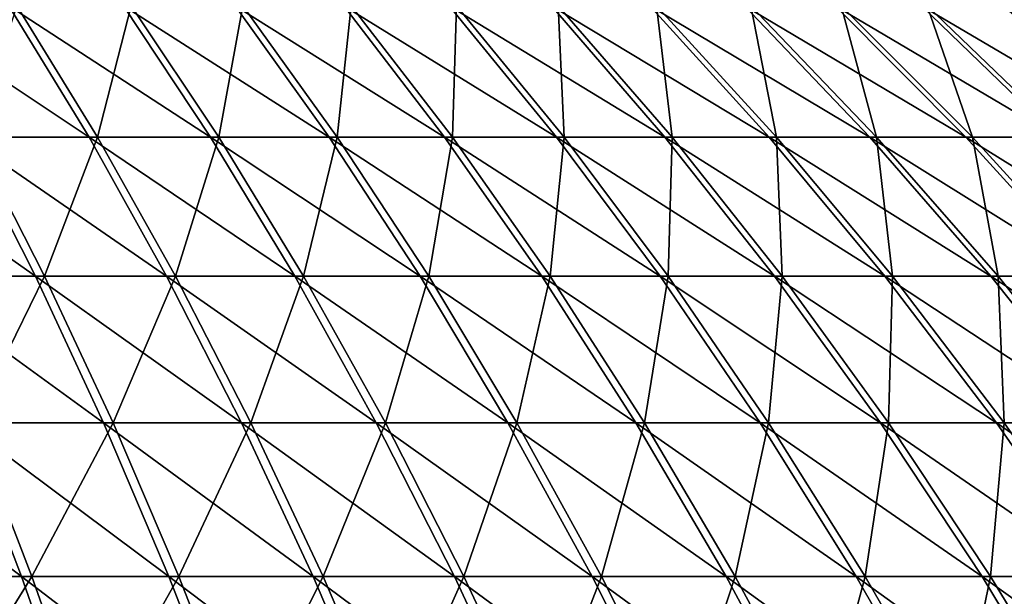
# Model space of a CAD drawing. Header units: millimetres. Extents: x -80 to 80, y -80 to 80.
# Tile 155 of 170: x 21 to 36, y 56 to 65. Entities that reach past the tile are written whole.
import ezdxf

# ---------------------------------------------------------------- set-up
doc = ezdxf.new("R2010")
doc.units = ezdxf.units.MM
doc.header["$LTSCALE"] = 13.670324
doc.layers.add('1', color=7, linetype='CONTINUOUS')
doc.layers.add('2', color=7, linetype='CONTINUOUS')

msp = doc.modelspace()

# ---------------------------------------------------------------- linework, layer by layer
at = {"layer": '1', "color": 7, "linetype": 'Continuous'}
for points in [[(21.908, 63.468, 43.495), (20.642, 65.532, 40.981), (19.961, 63.468, 44.422), (21.908, 63.468, 43.495)], [(21.908, 63.468, 43.495), (22.436, 65.532, 40.027), (20.642, 65.532, 40.981), (21.908, 63.468, 43.495)], [(23.812, 63.468, 42.482), (22.436, 65.532, 40.027), (21.908, 63.468, 43.495), (23.812, 63.468, 42.482)], [(23.812, 63.468, 42.482), (24.186, 65.532, 38.994), (22.436, 65.532, 40.027), (23.812, 63.468, 42.482)], [(25.67, 63.468, 41.386), (24.186, 65.532, 38.994), (23.812, 63.468, 42.482), (25.67, 63.468, 41.386)], [(25.67, 63.468, 41.386), (25.889, 65.532, 37.885), (24.186, 65.532, 38.994), (25.67, 63.468, 41.386)], [(27.477, 63.468, 40.209), (25.889, 65.532, 37.885), (25.67, 63.468, 41.386), (27.477, 63.468, 40.209)], [(27.477, 63.468, 40.209), (27.541, 65.532, 36.702), (25.889, 65.532, 37.885), (27.477, 63.468, 40.209)], [(29.231, 63.468, 38.953), (27.541, 65.532, 36.702), (27.477, 63.468, 40.209), (29.231, 63.468, 38.953)], [(29.231, 63.468, 38.953), (29.139, 65.532, 35.446), (27.541, 65.532, 36.702), (29.231, 63.468, 38.953)], [(30.927, 63.468, 37.621), (30.68, 65.532, 34.121), (29.139, 65.532, 35.446), (30.927, 63.468, 37.621)], [(30.927, 63.468, 37.621), (29.139, 65.532, 35.446), (29.231, 63.468, 38.953), (30.927, 63.468, 37.621)], [(32.562, 63.468, 36.214), (32.161, 65.532, 32.729), (30.68, 65.532, 34.121), (32.562, 63.468, 36.214)], [(32.562, 63.468, 36.214), (30.68, 65.532, 34.121), (30.927, 63.468, 37.621), (32.562, 63.468, 36.214)], [(34.134, 63.468, 34.737), (33.579, 65.532, 31.273), (32.161, 65.532, 32.729), (34.134, 63.468, 34.737)], [(34.134, 63.468, 34.737), (32.161, 65.532, 32.729), (32.562, 63.468, 36.214), (34.134, 63.468, 34.737)], [(35.638, 63.468, 33.192), (34.93, 65.532, 29.756), (33.579, 65.532, 31.273), (35.638, 63.468, 33.192)], [(35.638, 63.468, 33.192), (33.579, 65.532, 31.273), (34.134, 63.468, 34.737), (35.638, 63.468, 33.192)], [(37.073, 63.468, 31.581), (36.214, 65.532, 28.18), (34.93, 65.532, 29.756), (37.073, 63.468, 31.581)], [(37.073, 63.468, 31.581), (34.93, 65.532, 29.756), (35.638, 63.468, 33.192), (37.073, 63.468, 31.581)], [(21.076, 61.284, 46.905), (19.961, 63.468, 44.422), (18.979, 61.284, 47.793), (21.076, 61.284, 46.905)], [(21.076, 61.284, 46.905), (21.908, 63.468, 43.495), (19.961, 63.468, 44.422), (21.076, 61.284, 46.905)], [(23.132, 61.284, 45.926), (21.908, 63.468, 43.495), (21.076, 61.284, 46.905), (23.132, 61.284, 45.926)], [(23.132, 61.284, 45.926), (23.812, 63.468, 42.482), (21.908, 63.468, 43.495), (23.132, 61.284, 45.926)], [(25.143, 61.284, 44.857), (23.812, 63.468, 42.482), (23.132, 61.284, 45.926), (25.143, 61.284, 44.857)], [(25.143, 61.284, 44.857), (25.67, 63.468, 41.386), (23.812, 63.468, 42.482), (25.143, 61.284, 44.857)], [(27.105, 61.284, 43.7), (25.67, 63.468, 41.386), (25.143, 61.284, 44.857), (27.105, 61.284, 43.7)], [(27.105, 61.284, 43.7), (27.477, 63.468, 40.209), (25.67, 63.468, 41.386), (27.105, 61.284, 43.7)], [(29.013, 61.284, 42.457), (27.477, 63.468, 40.209), (27.105, 61.284, 43.7), (29.013, 61.284, 42.457)], [(29.013, 61.284, 42.457), (29.231, 63.468, 38.953), (27.477, 63.468, 40.209), (29.013, 61.284, 42.457)], [(30.864, 61.284, 41.13), (29.231, 63.468, 38.953), (29.013, 61.284, 42.457), (30.864, 61.284, 41.13)], [(30.864, 61.284, 41.13), (30.927, 63.468, 37.621), (29.231, 63.468, 38.953), (30.864, 61.284, 41.13)], [(32.655, 61.284, 39.723), (30.927, 63.468, 37.621), (30.864, 61.284, 41.13), (32.655, 61.284, 39.723)], [(32.655, 61.284, 39.723), (32.562, 63.468, 36.214), (30.927, 63.468, 37.621), (32.655, 61.284, 39.723)], [(34.382, 61.284, 38.239), (34.134, 63.468, 34.737), (32.562, 63.468, 36.214), (34.382, 61.284, 38.239)], [(34.382, 61.284, 38.239), (32.562, 63.468, 36.214), (32.655, 61.284, 39.723), (34.382, 61.284, 38.239)], [(36.042, 61.284, 36.679), (35.638, 63.468, 33.192), (34.134, 63.468, 34.737), (36.042, 61.284, 36.679)], [(36.042, 61.284, 36.679), (34.134, 63.468, 34.737), (34.382, 61.284, 38.239), (36.042, 61.284, 36.679)], [(37.63, 61.284, 35.047), (37.073, 63.468, 31.581), (35.638, 63.468, 33.192), (37.63, 61.284, 35.047)], [(37.63, 61.284, 35.047), (35.638, 63.468, 33.192), (36.042, 61.284, 36.679), (37.63, 61.284, 35.047)], [(19.947, 58.982, 50.232), (21.076, 61.284, 46.905), (18.979, 61.284, 47.793), (19.947, 58.982, 50.232)], [(22.152, 58.982, 49.299), (21.076, 61.284, 46.905), (19.947, 58.982, 50.232), (22.152, 58.982, 49.299)], [(22.152, 58.982, 49.299), (23.132, 61.284, 45.926), (21.076, 61.284, 46.905), (22.152, 58.982, 49.299)], [(24.313, 58.982, 48.27), (23.132, 61.284, 45.926), (22.152, 58.982, 49.299), (24.313, 58.982, 48.27)], [(24.313, 58.982, 48.27), (25.143, 61.284, 44.857), (23.132, 61.284, 45.926), (24.313, 58.982, 48.27)], [(26.426, 58.982, 47.146), (25.143, 61.284, 44.857), (24.313, 58.982, 48.27), (26.426, 58.982, 47.146)], [(26.426, 58.982, 47.146), (27.105, 61.284, 43.7), (25.143, 61.284, 44.857), (26.426, 58.982, 47.146)], [(28.488, 58.982, 45.93), (27.105, 61.284, 43.7), (26.426, 58.982, 47.146), (28.488, 58.982, 45.93)], [(28.488, 58.982, 45.93), (29.013, 61.284, 42.457), (27.105, 61.284, 43.7), (28.488, 58.982, 45.93)], [(30.494, 58.982, 44.623), (29.013, 61.284, 42.457), (28.488, 58.982, 45.93), (30.494, 58.982, 44.623)], [(30.494, 58.982, 44.623), (30.864, 61.284, 41.13), (29.013, 61.284, 42.457), (30.494, 58.982, 44.623)], [(32.44, 58.982, 43.229), (30.864, 61.284, 41.13), (30.494, 58.982, 44.623), (32.44, 58.982, 43.229)], [(32.44, 58.982, 43.229), (32.655, 61.284, 39.723), (30.864, 61.284, 41.13), (32.44, 58.982, 43.229)], [(34.322, 58.982, 41.751), (32.655, 61.284, 39.723), (32.44, 58.982, 43.229), (34.322, 58.982, 41.751)], [(34.322, 58.982, 41.751), (34.382, 61.284, 38.239), (32.655, 61.284, 39.723), (34.322, 58.982, 41.751)], [(36.137, 58.982, 40.19), (34.382, 61.284, 38.239), (34.322, 58.982, 41.751), (36.137, 58.982, 40.19)], [(36.137, 58.982, 40.19), (36.042, 61.284, 36.679), (34.382, 61.284, 38.239), (36.137, 58.982, 40.19)], [(37.881, 58.982, 38.551), (37.63, 61.284, 35.047), (36.042, 61.284, 36.679), (37.881, 58.982, 38.551)], [(37.881, 58.982, 38.551), (36.042, 61.284, 36.679), (36.137, 58.982, 40.19), (37.881, 58.982, 38.551)], [(20.878, 56.569, 52.575), (19.947, 58.982, 50.232), (18.529, 56.569, 53.448), (20.878, 56.569, 52.575)], [(20.878, 56.569, 52.575), (22.152, 58.982, 49.299), (19.947, 58.982, 50.232), (20.878, 56.569, 52.575)], [(23.185, 56.569, 51.599), (22.152, 58.982, 49.299), (20.878, 56.569, 52.575), (23.185, 56.569, 51.599)], [(23.185, 56.569, 51.599), (24.313, 58.982, 48.27), (22.152, 58.982, 49.299), (23.185, 56.569, 51.599)], [(25.447, 56.569, 50.522), (24.313, 58.982, 48.27), (23.185, 56.569, 51.599), (25.447, 56.569, 50.522)], [(25.447, 56.569, 50.522), (26.426, 58.982, 47.146), (24.313, 58.982, 48.27), (25.447, 56.569, 50.522)], [(27.659, 56.569, 49.345), (26.426, 58.982, 47.146), (25.447, 56.569, 50.522), (27.659, 56.569, 49.345)], [(27.659, 56.569, 49.345), (28.488, 58.982, 45.93), (26.426, 58.982, 47.146), (27.659, 56.569, 49.345)], [(29.817, 56.569, 48.072), (28.488, 58.982, 45.93), (27.659, 56.569, 49.345), (29.817, 56.569, 48.072)], [(29.817, 56.569, 48.072), (30.494, 58.982, 44.623), (28.488, 58.982, 45.93), (29.817, 56.569, 48.072)], [(31.916, 56.569, 46.705), (30.494, 58.982, 44.623), (29.817, 56.569, 48.072), (31.916, 56.569, 46.705)], [(31.916, 56.569, 46.705), (32.44, 58.982, 43.229), (30.494, 58.982, 44.623), (31.916, 56.569, 46.705)], [(33.953, 56.569, 45.246), (32.44, 58.982, 43.229), (31.916, 56.569, 46.705), (33.953, 56.569, 45.246)], [(33.953, 56.569, 45.246), (34.322, 58.982, 41.751), (32.44, 58.982, 43.229), (33.953, 56.569, 45.246)], [(35.923, 56.569, 43.698), (34.322, 58.982, 41.751), (33.953, 56.569, 45.246), (35.923, 56.569, 43.698)], [(35.923, 56.569, 43.698), (36.137, 58.982, 40.19), (34.322, 58.982, 41.751), (35.923, 56.569, 43.698)], [(37.823, 56.569, 42.065), (36.137, 58.982, 40.19), (35.923, 56.569, 43.698), (37.823, 56.569, 42.065)], [(37.823, 56.569, 42.065), (37.881, 58.982, 38.551), (36.137, 58.982, 40.19), (37.823, 56.569, 42.065)], [(19.32, 54.047, 55.728), (20.878, 56.569, 52.575), (18.529, 56.569, 53.448), (19.32, 54.047, 55.728)], [(21.769, 54.047, 54.818), (20.878, 56.569, 52.575), (19.32, 54.047, 55.728), (21.769, 54.047, 54.818)], [(21.769, 54.047, 54.818), (23.185, 56.569, 51.599), (20.878, 56.569, 52.575), (21.769, 54.047, 54.818)], [(24.174, 54.047, 53.801), (23.185, 56.569, 51.599), (21.769, 54.047, 54.818), (24.174, 54.047, 53.801)], [(24.174, 54.047, 53.801), (25.447, 56.569, 50.522), (23.185, 56.569, 51.599), (24.174, 54.047, 53.801)], [(26.533, 54.047, 52.677), (25.447, 56.569, 50.522), (24.174, 54.047, 53.801), (26.533, 54.047, 52.677)], [(26.533, 54.047, 52.677), (27.659, 56.569, 49.345), (25.447, 56.569, 50.522), (26.533, 54.047, 52.677)], [(28.839, 54.047, 51.451), (27.659, 56.569, 49.345), (26.533, 54.047, 52.677), (28.839, 54.047, 51.451)], [(28.839, 54.047, 51.451), (29.817, 56.569, 48.072), (27.659, 56.569, 49.345), (28.839, 54.047, 51.451)], [(31.089, 54.047, 50.123), (29.817, 56.569, 48.072), (28.839, 54.047, 51.451), (31.089, 54.047, 50.123)], [(31.089, 54.047, 50.123), (31.916, 56.569, 46.705), (29.817, 56.569, 48.072), (31.089, 54.047, 50.123)], [(33.278, 54.047, 48.698), (31.916, 56.569, 46.705), (31.089, 54.047, 50.123), (33.278, 54.047, 48.698)], [(33.278, 54.047, 48.698), (33.953, 56.569, 45.246), (31.916, 56.569, 46.705), (33.278, 54.047, 48.698)], [(35.402, 54.047, 47.177), (33.953, 56.569, 45.246), (33.278, 54.047, 48.698), (35.402, 54.047, 47.177)], [(35.402, 54.047, 47.177), (35.923, 56.569, 43.698), (33.953, 56.569, 45.246), (35.402, 54.047, 47.177)], [(37.456, 54.047, 45.563), (35.923, 56.569, 43.698), (35.402, 54.047, 47.177), (37.456, 54.047, 45.563)], [(37.456, 54.047, 45.563), (37.823, 56.569, 42.065), (35.923, 56.569, 43.698), (37.456, 54.047, 45.563)]]:
    msp.add_3dface(points, dxfattribs=at)
at = {"layer": '2', "color": 7, "linetype": 'Continuous'}
for points in [[(20.516, 65.532, -41.044), (21.775, 63.468, -43.562), (18.679, 65.532, -41.912), (20.516, 65.532, -41.044)], [(18.679, 65.532, -41.912), (21.775, 63.468, -43.562), (19.825, 63.468, -44.483), (18.679, 65.532, -41.912)], [(22.314, 65.532, -40.095), (23.682, 63.468, -42.555), (20.516, 65.532, -41.044), (22.314, 65.532, -40.095)], [(20.516, 65.532, -41.044), (23.682, 63.468, -42.555), (21.775, 63.468, -43.562), (20.516, 65.532, -41.044)], [(24.067, 65.532, -39.068), (25.543, 63.468, -41.465), (22.314, 65.532, -40.095), (24.067, 65.532, -39.068)], [(22.314, 65.532, -40.095), (25.543, 63.468, -41.465), (23.682, 63.468, -42.555), (22.314, 65.532, -40.095)], [(25.773, 65.532, -37.964), (27.354, 63.468, -40.293), (24.067, 65.532, -39.068), (25.773, 65.532, -37.964)], [(24.067, 65.532, -39.068), (27.354, 63.468, -40.293), (25.543, 63.468, -41.465), (24.067, 65.532, -39.068)], [(27.429, 65.532, -36.786), (29.112, 63.468, -39.042), (25.773, 65.532, -37.964), (27.429, 65.532, -36.786)], [(25.773, 65.532, -37.964), (29.112, 63.468, -39.042), (27.354, 63.468, -40.293), (25.773, 65.532, -37.964)], [(29.031, 65.532, -35.535), (30.812, 63.468, -37.715), (27.429, 65.532, -36.786), (29.031, 65.532, -35.535)], [(27.429, 65.532, -36.786), (30.812, 63.468, -37.715), (29.112, 63.468, -39.042), (27.429, 65.532, -36.786)], [(30.576, 65.532, -34.215), (32.451, 63.468, -36.314), (29.031, 65.532, -35.535), (30.576, 65.532, -34.215)], [(29.031, 65.532, -35.535), (32.451, 63.468, -36.314), (30.812, 63.468, -37.715), (29.031, 65.532, -35.535)], [(32.061, 65.532, -32.827), (34.028, 63.468, -34.841), (30.576, 65.532, -34.215), (32.061, 65.532, -32.827)], [(30.576, 65.532, -34.215), (34.028, 63.468, -34.841), (32.451, 63.468, -36.314), (30.576, 65.532, -34.215)], [(33.483, 65.532, -31.376), (35.537, 63.468, -33.3), (32.061, 65.532, -32.827), (33.483, 65.532, -31.376)], [(32.061, 65.532, -32.827), (35.537, 63.468, -33.3), (34.028, 63.468, -34.841), (32.061, 65.532, -32.827)], [(34.839, 65.532, -29.862), (36.976, 63.468, -31.694), (33.483, 65.532, -31.376), (34.839, 65.532, -29.862)], [(33.483, 65.532, -31.376), (36.976, 63.468, -31.694), (35.537, 63.468, -33.3), (33.483, 65.532, -31.376)], [(36.127, 65.532, -28.29), (38.344, 63.468, -30.026), (34.839, 65.532, -29.862), (36.127, 65.532, -28.29)], [(34.839, 65.532, -29.862), (38.344, 63.468, -30.026), (36.976, 63.468, -31.694), (34.839, 65.532, -29.862)], [(37.345, 65.532, -26.663), (39.635, 63.468, -28.299), (36.127, 65.532, -28.29), (37.345, 65.532, -26.663)], [(36.127, 65.532, -28.29), (39.635, 63.468, -28.299), (38.344, 63.468, -30.026), (36.127, 65.532, -28.29)], [(19.825, 63.468, -44.483), (20.933, 61.284, -46.97), (17.836, 63.468, -45.317), (19.825, 63.468, -44.483)], [(17.836, 63.468, -45.317), (20.933, 61.284, -46.97), (18.833, 61.284, -47.85), (17.836, 63.468, -45.317)], [(21.775, 63.468, -43.562), (22.992, 61.284, -45.997), (19.825, 63.468, -44.483), (21.775, 63.468, -43.562)], [(19.825, 63.468, -44.483), (22.992, 61.284, -45.997), (20.933, 61.284, -46.97), (19.825, 63.468, -44.483)], [(23.682, 63.468, -42.555), (25.006, 61.284, -44.933), (21.775, 63.468, -43.562), (23.682, 63.468, -42.555)], [(21.775, 63.468, -43.562), (25.006, 61.284, -44.933), (22.992, 61.284, -45.997), (21.775, 63.468, -43.562)], [(25.543, 63.468, -41.465), (26.971, 61.284, -43.782), (23.682, 63.468, -42.555), (25.543, 63.468, -41.465)], [(23.682, 63.468, -42.555), (26.971, 61.284, -43.782), (25.006, 61.284, -44.933), (23.682, 63.468, -42.555)], [(27.354, 63.468, -40.293), (28.883, 61.284, -42.545), (25.543, 63.468, -41.465), (27.354, 63.468, -40.293)], [(25.543, 63.468, -41.465), (28.883, 61.284, -42.545), (26.971, 61.284, -43.782), (25.543, 63.468, -41.465)], [(29.112, 63.468, -39.042), (30.739, 61.284, -41.224), (27.354, 63.468, -40.293), (29.112, 63.468, -39.042)], [(27.354, 63.468, -40.293), (30.739, 61.284, -41.224), (28.883, 61.284, -42.545), (27.354, 63.468, -40.293)], [(30.812, 63.468, -37.715), (32.534, 61.284, -39.823), (29.112, 63.468, -39.042), (30.812, 63.468, -37.715)], [(29.112, 63.468, -39.042), (32.534, 61.284, -39.823), (30.739, 61.284, -41.224), (29.112, 63.468, -39.042)], [(32.451, 63.468, -36.314), (34.265, 61.284, -38.343), (30.812, 63.468, -37.715), (32.451, 63.468, -36.314)], [(30.812, 63.468, -37.715), (34.265, 61.284, -38.343), (32.534, 61.284, -39.823), (30.812, 63.468, -37.715)], [(34.028, 63.468, -34.841), (35.929, 61.284, -36.789), (32.451, 63.468, -36.314), (34.028, 63.468, -34.841)], [(32.451, 63.468, -36.314), (35.929, 61.284, -36.789), (34.265, 61.284, -38.343), (32.451, 63.468, -36.314)], [(35.537, 63.468, -33.3), (37.523, 61.284, -35.162), (34.028, 63.468, -34.841), (35.537, 63.468, -33.3)], [(34.028, 63.468, -34.841), (37.523, 61.284, -35.162), (35.929, 61.284, -36.789), (34.028, 63.468, -34.841)], [(36.976, 63.468, -31.694), (39.043, 61.284, -33.466), (35.537, 63.468, -33.3), (36.976, 63.468, -31.694)], [(35.537, 63.468, -33.3), (39.043, 61.284, -33.466), (37.523, 61.284, -35.162), (35.537, 63.468, -33.3)], [(20.933, 61.284, -46.97), (22.001, 58.982, -49.366), (18.833, 61.284, -47.85), (20.933, 61.284, -46.97)], [(18.833, 61.284, -47.85), (22.001, 58.982, -49.366), (19.794, 58.982, -50.292), (18.833, 61.284, -47.85)], [(22.992, 61.284, -45.997), (24.165, 58.982, -48.344), (20.933, 61.284, -46.97), (22.992, 61.284, -45.997)], [(20.933, 61.284, -46.97), (24.165, 58.982, -48.344), (22.001, 58.982, -49.366), (20.933, 61.284, -46.97)], [(25.006, 61.284, -44.933), (26.282, 58.982, -47.227), (22.992, 61.284, -45.997), (25.006, 61.284, -44.933)], [(22.992, 61.284, -45.997), (26.282, 58.982, -47.227), (24.165, 58.982, -48.344), (22.992, 61.284, -45.997)], [(26.971, 61.284, -43.782), (28.348, 58.982, -46.016), (25.006, 61.284, -44.933), (26.971, 61.284, -43.782)], [(25.006, 61.284, -44.933), (28.348, 58.982, -46.016), (26.282, 58.982, -47.227), (25.006, 61.284, -44.933)], [(28.883, 61.284, -42.545), (30.357, 58.982, -44.716), (26.971, 61.284, -43.782), (28.883, 61.284, -42.545)], [(26.971, 61.284, -43.782), (30.357, 58.982, -44.716), (28.348, 58.982, -46.016), (26.971, 61.284, -43.782)], [(30.739, 61.284, -41.224), (32.307, 58.982, -43.328), (28.883, 61.284, -42.545), (30.739, 61.284, -41.224)], [(28.883, 61.284, -42.545), (32.307, 58.982, -43.328), (30.357, 58.982, -44.716), (28.883, 61.284, -42.545)], [(32.534, 61.284, -39.823), (34.194, 58.982, -41.855), (30.739, 61.284, -41.224), (32.534, 61.284, -39.823)], [(30.739, 61.284, -41.224), (34.194, 58.982, -41.855), (32.307, 58.982, -43.328), (30.739, 61.284, -41.224)], [(34.265, 61.284, -38.343), (36.014, 58.982, -40.3), (32.534, 61.284, -39.823), (34.265, 61.284, -38.343)], [(32.534, 61.284, -39.823), (36.014, 58.982, -40.3), (34.194, 58.982, -41.855), (32.534, 61.284, -39.823)], [(35.929, 61.284, -36.789), (37.763, 58.982, -38.666), (34.265, 61.284, -38.343), (35.929, 61.284, -36.789)], [(34.265, 61.284, -38.343), (37.763, 58.982, -38.666), (36.014, 58.982, -40.3), (34.265, 61.284, -38.343)], [(37.523, 61.284, -35.162), (39.438, 58.982, -36.956), (35.929, 61.284, -36.789), (37.523, 61.284, -35.162)], [(35.929, 61.284, -36.789), (39.438, 58.982, -36.956), (37.763, 58.982, -38.666), (35.929, 61.284, -36.789)], [(19.794, 58.982, -50.292), (20.717, 56.569, -52.638), (17.548, 58.982, -51.119), (19.794, 58.982, -50.292)], [(17.548, 58.982, -51.119), (20.717, 56.569, -52.638), (18.366, 56.569, -53.504), (17.548, 58.982, -51.119)], [(22.001, 58.982, -49.366), (23.028, 56.569, -51.669), (19.794, 58.982, -50.292), (22.001, 58.982, -49.366)], [(19.794, 58.982, -50.292), (23.028, 56.569, -51.669), (20.717, 56.569, -52.638), (19.794, 58.982, -50.292)], [(24.165, 58.982, -48.344), (25.293, 56.569, -50.599), (22.001, 58.982, -49.366), (24.165, 58.982, -48.344)], [(22.001, 58.982, -49.366), (25.293, 56.569, -50.599), (23.028, 56.569, -51.669), (22.001, 58.982, -49.366)], [(26.282, 58.982, -47.227), (27.508, 56.569, -49.43), (24.165, 58.982, -48.344), (26.282, 58.982, -47.227)], [(24.165, 58.982, -48.344), (27.508, 56.569, -49.43), (25.293, 56.569, -50.599), (24.165, 58.982, -48.344)], [(28.348, 58.982, -46.016), (29.67, 56.569, -48.163), (26.282, 58.982, -47.227), (28.348, 58.982, -46.016)], [(26.282, 58.982, -47.227), (29.67, 56.569, -48.163), (27.508, 56.569, -49.43), (26.282, 58.982, -47.227)], [(30.357, 58.982, -44.716), (31.773, 56.569, -46.802), (28.348, 58.982, -46.016), (30.357, 58.982, -44.716)], [(28.348, 58.982, -46.016), (31.773, 56.569, -46.802), (29.67, 56.569, -48.163), (28.348, 58.982, -46.016)], [(32.307, 58.982, -43.328), (33.815, 56.569, -45.349), (30.357, 58.982, -44.716), (32.307, 58.982, -43.328)], [(30.357, 58.982, -44.716), (33.815, 56.569, -45.349), (31.773, 56.569, -46.802), (30.357, 58.982, -44.716)], [(34.194, 58.982, -41.855), (35.789, 56.569, -43.808), (32.307, 58.982, -43.328), (34.194, 58.982, -41.855)], [(32.307, 58.982, -43.328), (35.789, 56.569, -43.808), (33.815, 56.569, -45.349), (32.307, 58.982, -43.328)], [(36.014, 58.982, -40.3), (37.694, 56.569, -42.18), (34.194, 58.982, -41.855), (36.014, 58.982, -40.3)], [(34.194, 58.982, -41.855), (37.694, 56.569, -42.18), (35.789, 56.569, -43.808), (34.194, 58.982, -41.855)], [(37.763, 58.982, -38.666), (39.525, 56.569, -40.47), (36.014, 58.982, -40.3), (37.763, 58.982, -38.666)], [(36.014, 58.982, -40.3), (39.525, 56.569, -40.47), (37.694, 56.569, -42.18), (36.014, 58.982, -40.3)], [(20.717, 56.569, -52.638), (21.601, 54.047, -54.884), (18.366, 56.569, -53.504), (20.717, 56.569, -52.638)], [(18.366, 56.569, -53.504), (21.601, 54.047, -54.884), (19.15, 54.047, -55.787), (18.366, 56.569, -53.504)], [(23.028, 56.569, -51.669), (24.01, 54.047, -53.874), (20.717, 56.569, -52.638), (23.028, 56.569, -51.669)], [(20.717, 56.569, -52.638), (24.01, 54.047, -53.874), (21.601, 54.047, -54.884), (20.717, 56.569, -52.638)], [(25.293, 56.569, -50.599), (26.372, 54.047, -52.758), (23.028, 56.569, -51.669), (25.293, 56.569, -50.599)], [(23.028, 56.569, -51.669), (26.372, 54.047, -52.758), (24.01, 54.047, -53.874), (23.028, 56.569, -51.669)], [(27.508, 56.569, -49.43), (28.682, 54.047, -51.539), (25.293, 56.569, -50.599), (27.508, 56.569, -49.43)], [(25.293, 56.569, -50.599), (28.682, 54.047, -51.539), (26.372, 54.047, -52.758), (25.293, 56.569, -50.599)], [(29.67, 56.569, -48.163), (30.936, 54.047, -50.218), (27.508, 56.569, -49.43), (29.67, 56.569, -48.163)], [(27.508, 56.569, -49.43), (30.936, 54.047, -50.218), (28.682, 54.047, -51.539), (27.508, 56.569, -49.43)], [(31.773, 56.569, -46.802), (33.129, 54.047, -48.799), (29.67, 56.569, -48.163), (31.773, 56.569, -46.802)], [(29.67, 56.569, -48.163), (33.129, 54.047, -48.799), (30.936, 54.047, -50.218), (29.67, 56.569, -48.163)], [(33.815, 56.569, -45.349), (35.257, 54.047, -47.284), (31.773, 56.569, -46.802), (33.815, 56.569, -45.349)], [(31.773, 56.569, -46.802), (35.257, 54.047, -47.284), (33.129, 54.047, -48.799), (31.773, 56.569, -46.802)], [(35.789, 56.569, -43.808), (37.316, 54.047, -45.677), (33.815, 56.569, -45.349), (35.789, 56.569, -43.808)], [(33.815, 56.569, -45.349), (37.316, 54.047, -45.677), (35.257, 54.047, -47.284), (33.815, 56.569, -45.349)], [(37.694, 56.569, -42.18), (39.302, 54.047, -43.98), (35.789, 56.569, -43.808), (37.694, 56.569, -42.18)], [(35.789, 56.569, -43.808), (39.302, 54.047, -43.98), (37.316, 54.047, -45.677), (35.789, 56.569, -43.808)]]:
    msp.add_3dface(points, dxfattribs=at)

doc.saveas('drawing.dxf')
